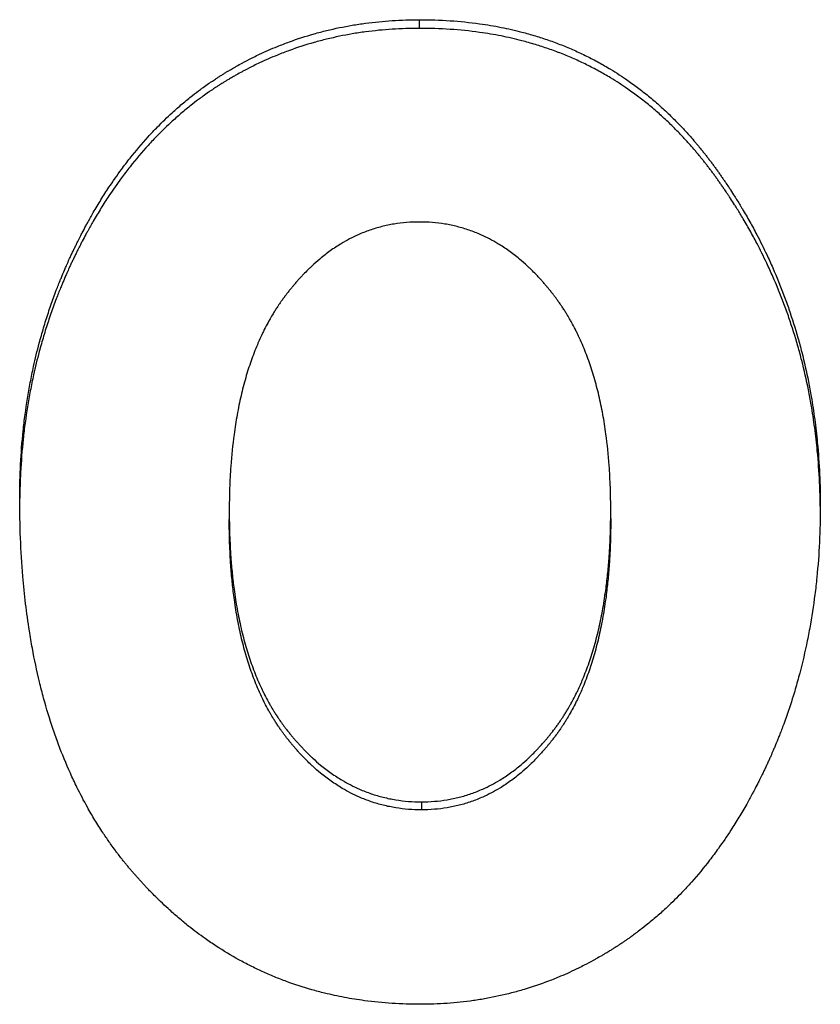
# Model space of a CAD drawing. Header units: inches. Extents: x 0 to 34, y 0 to 22.
# Tile 23 of 58: x 26.8344 to 26.9081, y 8.5029 to 8.5936. Entities that reach past the tile are written whole.
import ezdxf

# ---------------------------------------------------------------- set-up
doc = ezdxf.new("R2010")
doc.units = ezdxf.units.IN
doc.header["$LTSCALE"] = 1.87
doc.header["$MEASUREMENT"] = 0
doc.layers.get('0').update_dxf_attribs({"linetype": 'CONTINUOUS'})

msp = doc.modelspace()

# ---------------------------------------------------------------- linework, layer by layer
at = {"color": 7, "linetype": 'CONTINUOUS'}
for p, q in [((26.871224, 8.59277), (26.871224, 8.593566)), ((26.871411, 8.521563), (26.871411, 8.520826))]:
    msp.add_line(p, q, dxfattribs=at)
for points, knots in [([(26.834442, 8.549513), (26.834442, 8.550558), (26.834493, 8.552628), (26.834693, 8.555196), (26.834991, 8.557709), (26.83531, 8.559686), (26.835759, 8.561874), (26.836108, 8.56331), (26.836497, 8.564729), (26.836776, 8.565665), (26.83715, 8.566824), (26.837469, 8.567743), (26.83785, 8.568768), (26.838116, 8.569445), (26.838393, 8.570118), (26.838582, 8.570565), (26.838801, 8.571065), (26.83895, 8.571397), (26.839101, 8.571728), (26.839203, 8.571948), (26.839332, 8.572222), (26.839437, 8.572441), (26.839569, 8.572714), (26.839676, 8.572932), (26.839837, 8.573255), (26.839999, 8.573577), (26.840246, 8.574054), (26.840469, 8.574473), (26.840806, 8.575093), (26.84115, 8.575703), (26.841677, 8.576599), (26.842158, 8.577377), (26.842896, 8.578508), (26.843657, 8.579599), (26.844846, 8.581159), (26.845954, 8.582469), (26.847259, 8.583854), (26.848158, 8.584724), (26.849082, 8.585553), (26.849708, 8.586084), (26.850427, 8.586658), (26.850913, 8.587028), (26.851406, 8.587388), (26.851737, 8.587622), (26.852113, 8.58788), (26.852366, 8.588049), (26.85262, 8.588215), (26.85279, 8.588324), (26.853003, 8.58846), (26.853175, 8.588567), (26.853389, 8.588699), (26.853562, 8.588803), (26.853821, 8.588958), (26.854081, 8.58911), (26.854473, 8.589333), (26.854823, 8.589527), (26.855351, 8.589809), (26.855884, 8.590082), (26.856868, 8.590557), (26.857959, 8.591036), (26.859626, 8.591679), (26.861141, 8.592168), (26.863072, 8.592678), (26.86465, 8.593004), (26.86666, 8.59331), (26.86872, 8.593513), (26.870384, 8.593566), (26.871224, 8.593566)], [0, 0, 0, 0, 0.04888, 0.096821, 0.120484, 0.167275, 0.190445, 0.224966, 0.236421, 0.259268, 0.270665, 0.293416, 0.304777, 0.321804, 0.327478, 0.338825, 0.344498, 0.353009, 0.355847, 0.361522, 0.364361, 0.370039, 0.372878, 0.378545, 0.381368, 0.389802, 0.395393, 0.406501, 0.412019, 0.428431, 0.439258, 0.460644, 0.47121, 0.502427, 0.522868, 0.562957, 0.58266, 0.611856, 0.621507, 0.640705, 0.650261, 0.664548, 0.669301, 0.678793, 0.683533, 0.690638, 0.693005, 0.697738, 0.700103, 0.704827, 0.707186, 0.711898, 0.714251, 0.7213, 0.725991, 0.735356, 0.740029, 0.754022, 0.763331, 0.791192, 0.809746, 0.846913, 0.865581, 0.903197, 0.922198, 0.960693, 1, 1, 1, 1]), ([(26.871224, 8.593566), (26.872164, 8.593566), (26.874015, 8.593507), (26.87652, 8.593252), (26.87872, 8.592883), (26.880427, 8.592494), (26.881882, 8.592085), (26.8831, 8.59169), (26.884292, 8.591247), (26.885459, 8.590758), (26.886599, 8.590222), (26.887715, 8.58964), (26.888986, 8.588905), (26.890043, 8.588218), (26.891073, 8.587485), (26.891748, 8.586972), (26.892575, 8.586303), (26.893224, 8.585744), (26.894019, 8.585016), (26.894642, 8.58441), (26.895328, 8.583704), (26.895777, 8.583218), (26.896219, 8.582721), (26.896511, 8.582384), (26.896836, 8.581998), (26.897051, 8.581737), (26.897264, 8.581473), (26.897405, 8.581295), (26.897581, 8.581072), (26.897721, 8.580891), (26.897894, 8.580664), (26.898032, 8.580481), (26.898204, 8.58025), (26.89834, 8.580064), (26.898509, 8.57983), (26.898644, 8.579643), (26.89881, 8.579408), (26.898943, 8.57922), (26.899106, 8.578984), (26.899237, 8.578795), (26.89943, 8.57851), (26.899621, 8.578225), (26.899904, 8.577795), (26.900152, 8.57741), (26.900516, 8.576831), (26.900873, 8.576248), (26.901391, 8.575365), (26.901834, 8.574572), (26.902474, 8.573372), (26.90308, 8.572155), (26.903925, 8.570299), (26.904608, 8.568616), (26.905376, 8.566475), (26.905923, 8.564729), (26.90652, 8.562508), (26.906929, 8.560699), (26.907313, 8.558632), (26.907597, 8.556762), (26.907868, 8.554384), (26.908055, 8.551715), (26.908099, 8.549757), (26.908099, 8.548768)], [0, 0, 0, 0, 0.043458, 0.085531, 0.116308, 0.146527, 0.166414, 0.186131, 0.20571, 0.225185, 0.24459, 0.263958, 0.283326, 0.312449, 0.322194, 0.341766, 0.351601, 0.371388, 0.381349, 0.401425, 0.411548, 0.42685, 0.431984, 0.442304, 0.447491, 0.455306, 0.457921, 0.463165, 0.465795, 0.471069, 0.473714, 0.479018, 0.481678, 0.487013, 0.489679, 0.495005, 0.497666, 0.502983, 0.505639, 0.510946, 0.513598, 0.521543, 0.526834, 0.537399, 0.542675, 0.558476, 0.568991, 0.589984, 0.600466, 0.631878, 0.652812, 0.694731, 0.715751, 0.757984, 0.779233, 0.822063, 0.843678, 0.876388, 0.909488, 0.954304, 1, 1, 1, 1]), ([(26.871224, 8.59277), (26.870384, 8.59277), (26.86872, 8.592717), (26.86666, 8.592514), (26.86465, 8.592208), (26.863072, 8.591883), (26.861141, 8.591373), (26.859626, 8.590884), (26.857959, 8.590242), (26.856868, 8.589764), (26.855884, 8.589288), (26.855351, 8.589016), (26.854823, 8.588734), (26.854473, 8.588541), (26.854081, 8.588317), (26.853821, 8.588165), (26.853562, 8.588011), (26.853389, 8.587907), (26.853175, 8.587775), (26.853003, 8.587668), (26.85279, 8.587533), (26.85262, 8.587423), (26.852366, 8.587257), (26.852113, 8.587089), (26.851737, 8.586831), (26.851406, 8.586597), (26.850913, 8.586237), (26.850427, 8.585868), (26.849708, 8.585294), (26.849082, 8.584764), (26.848158, 8.583936), (26.847259, 8.583065), (26.845954, 8.581683), (26.844846, 8.580373), (26.843657, 8.578814), (26.842896, 8.577724), (26.842158, 8.576594), (26.841677, 8.575817), (26.84115, 8.574922), (26.840806, 8.574313), (26.840469, 8.573693), (26.840246, 8.573274), (26.839999, 8.572797), (26.839837, 8.572476), (26.839676, 8.572153), (26.839569, 8.571935), (26.839437, 8.571663), (26.839332, 8.571444), (26.839203, 8.57117), (26.839101, 8.57095), (26.83895, 8.570619), (26.838801, 8.570288), (26.838582, 8.569788), (26.838393, 8.569342), (26.838116, 8.568669), (26.83785, 8.567992), (26.837469, 8.566969), (26.83715, 8.56605), (26.836776, 8.564892), (26.836497, 8.563957), (26.836108, 8.562539), (26.835759, 8.561104), (26.83531, 8.558918), (26.834991, 8.556943), (26.834693, 8.554432), (26.834513, 8.552118), (26.834456, 8.550304), (26.834447, 8.549513)], [0, 0, 0, 0, 0.039797, 0.078771, 0.098009, 0.136092, 0.154992, 0.192619, 0.211403, 0.239607, 0.24903, 0.263195, 0.267926, 0.277405, 0.282154, 0.289289, 0.291671, 0.296441, 0.298829, 0.30361, 0.306004, 0.310795, 0.313191, 0.320382, 0.325181, 0.334788, 0.339599, 0.35406, 0.363731, 0.383162, 0.39293, 0.422477, 0.442418, 0.482987, 0.503672, 0.535259, 0.545951, 0.567591, 0.578545, 0.595151, 0.600735, 0.611974, 0.617631, 0.626164, 0.629021, 0.634754, 0.637628, 0.643372, 0.646244, 0.651987, 0.654857, 0.663468, 0.669208, 0.680688, 0.686429, 0.703656, 0.71515, 0.738168, 0.749698, 0.772812, 0.784401, 0.819325, 0.842765, 0.890101, 0.914039, 0.962537, 1, 1, 1, 1]), ([(26.908095, 8.548768), (26.908086, 8.549502), (26.908037, 8.551206), (26.907868, 8.55362), (26.907597, 8.555996), (26.907313, 8.557865), (26.906929, 8.55993), (26.90652, 8.561738), (26.905923, 8.563957), (26.905376, 8.565701), (26.904608, 8.567841), (26.903925, 8.569522), (26.90308, 8.571376), (26.902474, 8.572592), (26.901834, 8.573792), (26.901391, 8.574584), (26.900873, 8.575466), (26.900516, 8.576049), (26.900152, 8.576628), (26.899904, 8.577012), (26.899621, 8.577442), (26.89943, 8.577727), (26.899237, 8.578011), (26.899106, 8.5782), (26.898943, 8.578436), (26.89881, 8.578624), (26.898644, 8.578858), (26.898509, 8.579046), (26.89834, 8.579279), (26.898204, 8.579465), (26.898032, 8.579695), (26.897894, 8.579879), (26.897721, 8.580106), (26.897581, 8.580286), (26.897405, 8.58051), (26.897264, 8.580687), (26.897051, 8.580951), (26.896836, 8.581211), (26.896511, 8.581597), (26.896219, 8.581934), (26.895777, 8.582431), (26.895328, 8.582916), (26.894642, 8.583622), (26.894019, 8.584227), (26.893224, 8.584954), (26.892575, 8.585513), (26.891748, 8.586182), (26.891073, 8.586694), (26.890043, 8.587426), (26.888986, 8.588113), (26.887715, 8.588847), (26.886599, 8.589429), (26.885459, 8.589964), (26.884292, 8.590453), (26.8831, 8.590895), (26.881882, 8.591291), (26.880427, 8.591699), (26.87872, 8.592087), (26.87652, 8.592456), (26.874015, 8.592711), (26.872164, 8.59277), (26.871224, 8.59277)], [0, 0, 0, 0, 0.03439, 0.079721, 0.113201, 0.146287, 0.16815, 0.211473, 0.232967, 0.275688, 0.296951, 0.339355, 0.360533, 0.39231, 0.402915, 0.424153, 0.434791, 0.450777, 0.456114, 0.466803, 0.472156, 0.480195, 0.482877, 0.488247, 0.490934, 0.496314, 0.499006, 0.504395, 0.507091, 0.512489, 0.51518, 0.520548, 0.523224, 0.52856, 0.53122, 0.536526, 0.539172, 0.54708, 0.552328, 0.56277, 0.567964, 0.583448, 0.593691, 0.614006, 0.624087, 0.64411, 0.654063, 0.673869, 0.683732, 0.713206, 0.732808, 0.752412, 0.772052, 0.791764, 0.811583, 0.831541, 0.851672, 0.882261, 0.913417, 0.956007, 1, 1, 1, 1]), ([(26.871224, 8.574941), (26.870828, 8.574941), (26.870043, 8.574911), (26.86888, 8.574769), (26.867746, 8.574533), (26.866826, 8.574257), (26.866106, 8.573989), (26.865483, 8.573727), (26.864783, 8.573387), (26.864099, 8.573001), (26.86334, 8.572521), (26.862682, 8.572047), (26.86196, 8.571464), (26.861488, 8.571046), (26.861023, 8.570605), (26.860716, 8.570298), (26.860375, 8.56994), (26.86015, 8.569695), (26.859926, 8.569443), (26.859778, 8.569272), (26.859612, 8.569076), (26.859502, 8.568944), (26.859393, 8.56881), (26.85932, 8.56872), (26.859229, 8.568607), (26.859157, 8.568515), (26.859067, 8.5684), (26.858995, 8.568307), (26.858905, 8.56819), (26.858834, 8.568095), (26.858745, 8.567977), (26.858675, 8.567881), (26.858587, 8.56776), (26.858518, 8.567663), (26.858432, 8.567541), (26.858364, 8.567442), (26.858263, 8.567293), (26.858162, 8.567143), (26.858014, 8.566915), (26.857884, 8.56671), (26.857693, 8.566398), (26.857506, 8.56608), (26.857234, 8.565593), (26.857002, 8.56515), (26.856665, 8.564467), (26.856347, 8.563761), (26.855903, 8.562662), (26.855546, 8.561645), (26.855144, 8.56032), (26.854858, 8.559216), (26.854546, 8.557783), (26.854332, 8.556593), (26.854062, 8.554725), (26.853867, 8.552767), (26.853744, 8.550405), (26.853722, 8.549013), (26.853722, 8.548302)], [0, 0, 0, 0, 0.033454, 0.066319, 0.098823, 0.131201, 0.147421, 0.163699, 0.188286, 0.213165, 0.229961, 0.264169, 0.281636, 0.308355, 0.317411, 0.335764, 0.345066, 0.359182, 0.363932, 0.373501, 0.378321, 0.385595, 0.388032, 0.392924, 0.395379, 0.400308, 0.402781, 0.407747, 0.410239, 0.415243, 0.417749, 0.42277, 0.425286, 0.430326, 0.432851, 0.437912, 0.440447, 0.448073, 0.453176, 0.463426, 0.468575, 0.484121, 0.494572, 0.515697, 0.526378, 0.558927, 0.58108, 0.626566, 0.649944, 0.698054, 0.722824, 0.773867, 0.800171, 0.882351, 0.939989, 1, 1, 1, 1]), ([(26.888819, 8.548395), (26.888819, 8.549101), (26.888796, 8.550484), (26.888673, 8.55283), (26.888476, 8.554776), (26.888203, 8.556633), (26.887988, 8.557817), (26.887672, 8.559243), (26.887384, 8.560341), (26.886979, 8.56166), (26.886618, 8.562674), (26.88617, 8.563769), (26.885849, 8.564473), (26.885509, 8.565154), (26.885275, 8.565596), (26.885, 8.566082), (26.884812, 8.566399), (26.884619, 8.566711), (26.884488, 8.566916), (26.884338, 8.567144), (26.884237, 8.567294), (26.884135, 8.567442), (26.884066, 8.567541), (26.883979, 8.567663), (26.883909, 8.56776), (26.883821, 8.567881), (26.88375, 8.567977), (26.883661, 8.568095), (26.883589, 8.56819), (26.883498, 8.568307), (26.883426, 8.5684), (26.883335, 8.568515), (26.883262, 8.568607), (26.88317, 8.56872), (26.883097, 8.56881), (26.882986, 8.568944), (26.882876, 8.569076), (26.882708, 8.569272), (26.882559, 8.569443), (26.882334, 8.569695), (26.882107, 8.56994), (26.881763, 8.570298), (26.881454, 8.570605), (26.880986, 8.571046), (26.880511, 8.571464), (26.879786, 8.572047), (26.879124, 8.572521), (26.878361, 8.573001), (26.877675, 8.573387), (26.876972, 8.573727), (26.876348, 8.573989), (26.875626, 8.574257), (26.874704, 8.574533), (26.873569, 8.574769), (26.872405, 8.574911), (26.87162, 8.574941), (26.871224, 8.574941)], [0, 0, 0, 0, 0.059654, 0.116971, 0.198741, 0.224929, 0.27577, 0.300456, 0.348433, 0.371762, 0.417186, 0.439327, 0.471882, 0.482572, 0.503724, 0.514194, 0.529774, 0.534936, 0.545216, 0.550334, 0.557985, 0.560529, 0.565608, 0.568142, 0.573202, 0.575727, 0.58077, 0.583286, 0.588311, 0.590814, 0.595802, 0.598287, 0.603237, 0.605703, 0.610616, 0.613064, 0.62037, 0.625211, 0.634824, 0.639595, 0.653774, 0.663118, 0.681553, 0.69065, 0.717488, 0.735033, 0.769388, 0.786254, 0.811232, 0.835911, 0.852246, 0.868519, 0.900992, 0.933575, 0.966502, 1, 1, 1, 1]), ([(26.871317, 8.502925), (26.870445, 8.502925), (26.868723, 8.502978), (26.866384, 8.503208), (26.864315, 8.50354), (26.862699, 8.50389), (26.860922, 8.504361), (26.859378, 8.504865), (26.85787, 8.505453), (26.85676, 8.505935), (26.855669, 8.506459), (26.854237, 8.507215), (26.852844, 8.508055), (26.851323, 8.509092), (26.850333, 8.509836), (26.849362, 8.51062), (26.848723, 8.511165), (26.848015, 8.511801), (26.84755, 8.512238), (26.847089, 8.512685), (26.846784, 8.512989), (26.846443, 8.513336), (26.846218, 8.513571), (26.845993, 8.513809), (26.845844, 8.513968), (26.845658, 8.51417), (26.84551, 8.514332), (26.845326, 8.514537), (26.84518, 8.514702), (26.844997, 8.514909), (26.844851, 8.515077), (26.844671, 8.515288), (26.844527, 8.515458), (26.84435, 8.515671), (26.844209, 8.515844), (26.844034, 8.51606), (26.843895, 8.516234), (26.843689, 8.516498), (26.843484, 8.516763), (26.843182, 8.517166), (26.842918, 8.517528), (26.842529, 8.518079), (26.842149, 8.518639), (26.841595, 8.519496), (26.841122, 8.520275), (26.840438, 8.521473), (26.83979, 8.522709), (26.838886, 8.524631), (26.838158, 8.526408), (26.837339, 8.528718), (26.836758, 8.530639), (26.836121, 8.533128), (26.835686, 8.535193), (26.835135, 8.538426), (26.834737, 8.54181), (26.834488, 8.545889), (26.834442, 8.54829), (26.834442, 8.549513)], [0, 0, 0, 0, 0.039121, 0.07728, 0.105377, 0.133113, 0.151444, 0.187828, 0.205938, 0.224027, 0.24212, 0.260243, 0.296678, 0.315046, 0.342853, 0.352204, 0.371042, 0.380536, 0.394879, 0.399688, 0.409352, 0.414207, 0.421519, 0.423965, 0.428868, 0.431326, 0.436254, 0.438725, 0.443679, 0.446163, 0.451143, 0.453635, 0.458621, 0.461116, 0.466109, 0.468607, 0.473607, 0.476109, 0.483623, 0.488641, 0.498697, 0.503736, 0.518904, 0.529062, 0.549505, 0.559797, 0.59099, 0.612086, 0.655102, 0.677074, 0.722044, 0.745088, 0.79238, 0.816668, 0.892263, 0.945098, 1, 1, 1, 1]), ([(26.908099, 8.548768), (26.908099, 8.547664), (26.908048, 8.54548), (26.907849, 8.542771), (26.90755, 8.540129), (26.907232, 8.538057), (26.906734, 8.535519), (26.906256, 8.53353), (26.905627, 8.531336), (26.905158, 8.5299), (26.904691, 8.528603), (26.904425, 8.527902), (26.904148, 8.527207), (26.903959, 8.526747), (26.90374, 8.526232), (26.903591, 8.52589), (26.90344, 8.525549), (26.903338, 8.525323), (26.903209, 8.525041), (26.903104, 8.524815), (26.902972, 8.524535), (26.902865, 8.524312), (26.902704, 8.523979), (26.902541, 8.523649), (26.902294, 8.523159), (26.902071, 8.522727), (26.901733, 8.52209), (26.901388, 8.521462), (26.900858, 8.520541), (26.900375, 8.51974), (26.899632, 8.518575), (26.898865, 8.517451), (26.897666, 8.515841), (26.896546, 8.514486), (26.895226, 8.513054), (26.894314, 8.512151), (26.893378, 8.511291), (26.892743, 8.51074), (26.892013, 8.510143), (26.891519, 8.509757), (26.89106, 8.509414), (26.890808, 8.50923), (26.890554, 8.509048), (26.890384, 8.508929), (26.890171, 8.508781), (26.89, 8.508664), (26.889784, 8.508519), (26.889611, 8.508405), (26.889394, 8.508263), (26.88922, 8.508152), (26.889002, 8.508014), (26.888827, 8.507904), (26.888565, 8.507743), (26.888301, 8.507584), (26.887905, 8.50735), (26.88755, 8.507148), (26.887017, 8.506853), (26.88648, 8.506568), (26.885491, 8.506071), (26.884397, 8.505571), (26.882732, 8.504899), (26.881225, 8.504387), (26.879311, 8.503854), (26.877754, 8.503513), (26.875778, 8.503193), (26.873762, 8.50298), (26.872136, 8.502925), (26.871317, 8.502925)], [0, 0, 0, 0, 0.050535, 0.099927, 0.124236, 0.172155, 0.195805, 0.242568, 0.265723, 0.300223, 0.311672, 0.328806, 0.334508, 0.345899, 0.35159, 0.360119, 0.362961, 0.368643, 0.371483, 0.377162, 0.380001, 0.385665, 0.388487, 0.396918, 0.402507, 0.413613, 0.41913, 0.435542, 0.44637, 0.467763, 0.478334, 0.509573, 0.530034, 0.570177, 0.589913, 0.619166, 0.628837, 0.64808, 0.657658, 0.671982, 0.676747, 0.683886, 0.686264, 0.691017, 0.693393, 0.698142, 0.700516, 0.705261, 0.707633, 0.712366, 0.714728, 0.719443, 0.721797, 0.728841, 0.733524, 0.742859, 0.747512, 0.761418, 0.770648, 0.798174, 0.816421, 0.852771, 0.870931, 0.90733, 0.925627, 0.962526, 1, 1, 1, 1]), ([(26.871411, 8.521563), (26.871807, 8.521563), (26.872591, 8.521593), (26.873753, 8.521735), (26.874885, 8.521971), (26.875804, 8.522248), (26.876522, 8.522516), (26.877143, 8.522778), (26.877841, 8.523118), (26.878522, 8.523504), (26.879277, 8.523984), (26.879933, 8.524458), (26.880651, 8.525042), (26.88112, 8.52546), (26.881581, 8.525901), (26.881887, 8.526208), (26.882225, 8.526566), (26.882449, 8.526812), (26.88267, 8.527064), (26.882818, 8.527235), (26.882982, 8.527431), (26.883091, 8.527563), (26.883199, 8.527697), (26.883272, 8.527787), (26.883362, 8.527901), (26.883433, 8.527992), (26.883523, 8.528107), (26.883594, 8.5282), (26.883683, 8.528318), (26.883754, 8.528412), (26.883842, 8.528531), (26.883911, 8.528627), (26.883998, 8.528748), (26.884066, 8.528845), (26.884152, 8.528967), (26.884219, 8.529066), (26.88432, 8.529215), (26.884419, 8.529366), (26.884566, 8.529594), (26.884695, 8.5298), (26.884884, 8.530113), (26.885069, 8.530432), (26.885339, 8.530921), (26.885569, 8.531366), (26.885903, 8.532053), (26.886218, 8.532763), (26.886659, 8.533871), (26.887012, 8.534896), (26.88741, 8.536232), (26.887693, 8.537346), (26.888003, 8.538794), (26.888214, 8.539997), (26.888412, 8.541393), (26.88856, 8.542684), (26.8887, 8.544355), (26.888797, 8.546264), (26.888819, 8.547675), (26.888819, 8.548395)], [0, 0, 0, 0, 0.033319, 0.066034, 0.098371, 0.130568, 0.146691, 0.162869, 0.187299, 0.212015, 0.228699, 0.262672, 0.280019, 0.306551, 0.315544, 0.333769, 0.343006, 0.357025, 0.361742, 0.371246, 0.376032, 0.383256, 0.385676, 0.390534, 0.392973, 0.397868, 0.400324, 0.405256, 0.407732, 0.412701, 0.415191, 0.42018, 0.42268, 0.42769, 0.430201, 0.435233, 0.437754, 0.445342, 0.45042, 0.460626, 0.465754, 0.481246, 0.491668, 0.512751, 0.523418, 0.555959, 0.578133, 0.623722, 0.647182, 0.695517, 0.720428, 0.771809, 0.79831, 0.839107, 0.881194, 0.939379, 1, 1, 1, 1]), ([(26.853722, 8.548302), (26.853722, 8.547582), (26.853745, 8.546171), (26.853843, 8.544263), (26.853986, 8.542594), (26.854136, 8.541304), (26.854338, 8.53991), (26.854553, 8.538708), (26.854869, 8.537263), (26.855156, 8.536152), (26.855562, 8.534819), (26.855922, 8.533797), (26.856371, 8.532694), (26.856692, 8.531986), (26.857031, 8.531302), (26.857266, 8.530859), (26.85754, 8.530373), (26.857729, 8.530056), (26.857922, 8.529744), (26.858053, 8.52954), (26.858203, 8.529313), (26.858304, 8.529163), (26.858406, 8.529015), (26.858475, 8.528917), (26.858562, 8.528795), (26.858632, 8.528698), (26.85872, 8.528578), (26.858791, 8.528483), (26.85888, 8.528365), (26.858952, 8.528271), (26.859043, 8.528155), (26.859115, 8.528063), (26.859206, 8.527948), (26.859279, 8.527857), (26.859371, 8.527745), (26.859444, 8.527655), (26.859555, 8.527522), (26.859666, 8.527391), (26.859833, 8.527196), (26.859983, 8.527026), (26.860208, 8.526776), (26.860436, 8.526532), (26.86078, 8.526176), (26.861091, 8.525871), (26.86156, 8.525433), (26.862037, 8.525017), (26.862767, 8.524438), (26.863433, 8.523967), (26.8642, 8.52349), (26.864891, 8.523107), (26.8656, 8.52277), (26.86623, 8.522509), (26.866958, 8.522243), (26.86789, 8.521968), (26.869038, 8.521733), (26.870215, 8.521593), (26.87101, 8.521563), (26.871411, 8.521563)], [0, 0, 0, 0, 0.060402, 0.118361, 0.160276, 0.200899, 0.227283, 0.278435, 0.303234, 0.35135, 0.374706, 0.420099, 0.442182, 0.4746, 0.48523, 0.506243, 0.516634, 0.532083, 0.537199, 0.54738, 0.552447, 0.560019, 0.562536, 0.567559, 0.570065, 0.575067, 0.577563, 0.582546, 0.585032, 0.589996, 0.592468, 0.597396, 0.59985, 0.604741, 0.607178, 0.612034, 0.614453, 0.621675, 0.626461, 0.635966, 0.640685, 0.654714, 0.663961, 0.682215, 0.691228, 0.717834, 0.735244, 0.769376, 0.786153, 0.811028, 0.835637, 0.851943, 0.868202, 0.900687, 0.93333, 0.966361, 1, 1, 1, 1]), ([(26.871411, 8.520826), (26.87101, 8.520826), (26.870215, 8.520857), (26.869038, 8.520997), (26.86789, 8.521232), (26.866958, 8.521506), (26.86623, 8.521772), (26.8656, 8.522032), (26.864891, 8.522369), (26.8642, 8.522752), (26.863433, 8.523229), (26.862767, 8.523699), (26.862037, 8.524278), (26.86156, 8.524693), (26.861091, 8.525131), (26.86078, 8.525436), (26.860436, 8.525791), (26.860208, 8.526036), (26.859983, 8.526285), (26.859833, 8.526455), (26.859666, 8.52665), (26.859555, 8.526781), (26.859444, 8.526914), (26.859371, 8.527003), (26.859279, 8.527116), (26.859206, 8.527206), (26.859115, 8.527321), (26.859043, 8.527413), (26.858952, 8.527529), (26.85888, 8.527623), (26.858791, 8.527741), (26.85872, 8.527836), (26.858632, 8.527956), (26.858562, 8.528053), (26.858475, 8.528174), (26.858406, 8.528272), (26.858304, 8.52842), (26.858203, 8.52857), (26.858053, 8.528797), (26.857922, 8.529001), (26.857729, 8.529312), (26.85754, 8.529629), (26.857266, 8.530115), (26.857031, 8.530558), (26.856692, 8.531241), (26.856371, 8.531948), (26.855922, 8.53305), (26.855562, 8.534072), (26.855156, 8.535403), (26.854869, 8.536514), (26.854553, 8.537958), (26.854338, 8.539158), (26.854136, 8.540551), (26.853986, 8.54184), (26.853843, 8.543508), (26.853745, 8.545414), (26.853722, 8.546824), (26.853722, 8.547544)], [0, 0, 0, 0, 0.033657, 0.066705, 0.099365, 0.131865, 0.148131, 0.164444, 0.189062, 0.213945, 0.230728, 0.264868, 0.282282, 0.308893, 0.317907, 0.336163, 0.345412, 0.359441, 0.364161, 0.373666, 0.378453, 0.385676, 0.388095, 0.39295, 0.395387, 0.400279, 0.402733, 0.407661, 0.410133, 0.415097, 0.417583, 0.422566, 0.425062, 0.430064, 0.43257, 0.437593, 0.44011, 0.447681, 0.452748, 0.462929, 0.468044, 0.483492, 0.493882, 0.514893, 0.525522, 0.557934, 0.580014, 0.625398, 0.648748, 0.696852, 0.721645, 0.772783, 0.79916, 0.839771, 0.881674, 0.939616, 1, 1, 1, 1]), ([(26.888819, 8.547637), (26.888819, 8.546917), (26.888797, 8.545507), (26.8887, 8.543599), (26.88856, 8.541931), (26.888412, 8.54064), (26.888214, 8.539246), (26.888003, 8.538043), (26.887693, 8.536597), (26.88741, 8.535484), (26.887012, 8.534148), (26.886659, 8.533124), (26.886218, 8.532018), (26.885903, 8.531308), (26.885569, 8.530622), (26.885339, 8.530177), (26.885069, 8.529688), (26.884884, 8.52937), (26.884695, 8.529057), (26.884566, 8.528851), (26.884419, 8.528623), (26.88432, 8.528472), (26.884219, 8.528323), (26.884152, 8.528225), (26.884066, 8.528102), (26.883998, 8.528005), (26.883911, 8.527885), (26.883842, 8.527789), (26.883754, 8.52767), (26.883683, 8.527576), (26.883594, 8.527459), (26.883523, 8.527366), (26.883433, 8.52725), (26.883362, 8.527159), (26.883272, 8.527046), (26.883199, 8.526956), (26.883091, 8.526822), (26.882982, 8.52669), (26.882818, 8.526494), (26.88267, 8.526323), (26.882449, 8.526071), (26.882225, 8.525826), (26.881887, 8.525468), (26.881581, 8.525161), (26.88112, 8.52472), (26.880651, 8.524302), (26.879933, 8.523719), (26.879277, 8.523246), (26.878522, 8.522766), (26.877841, 8.52238), (26.877143, 8.522041), (26.876522, 8.521779), (26.875804, 8.521511), (26.874885, 8.521235), (26.873753, 8.520998), (26.872591, 8.520857), (26.871807, 8.520826), (26.871411, 8.520826)], [0, 0, 0, 0, 0.060603, 0.118771, 0.160847, 0.201632, 0.228126, 0.279493, 0.304398, 0.352721, 0.376176, 0.421756, 0.443926, 0.476461, 0.487128, 0.508208, 0.518629, 0.53412, 0.539248, 0.549453, 0.554531, 0.562118, 0.56464, 0.569671, 0.572182, 0.577192, 0.579692, 0.584681, 0.587171, 0.59214, 0.594616, 0.599548, 0.602005, 0.6069, 0.609338, 0.614196, 0.616616, 0.623841, 0.628628, 0.638132, 0.642849, 0.656869, 0.666107, 0.684334, 0.693329, 0.719866, 0.737216, 0.771198, 0.787887, 0.812611, 0.83705, 0.853235, 0.869366, 0.901577, 0.933931, 0.966663, 1, 1, 1, 1])]:
    msp.add_open_spline(points, degree=3, knots=knots, dxfattribs=at)

doc.saveas('drawing.dxf')
